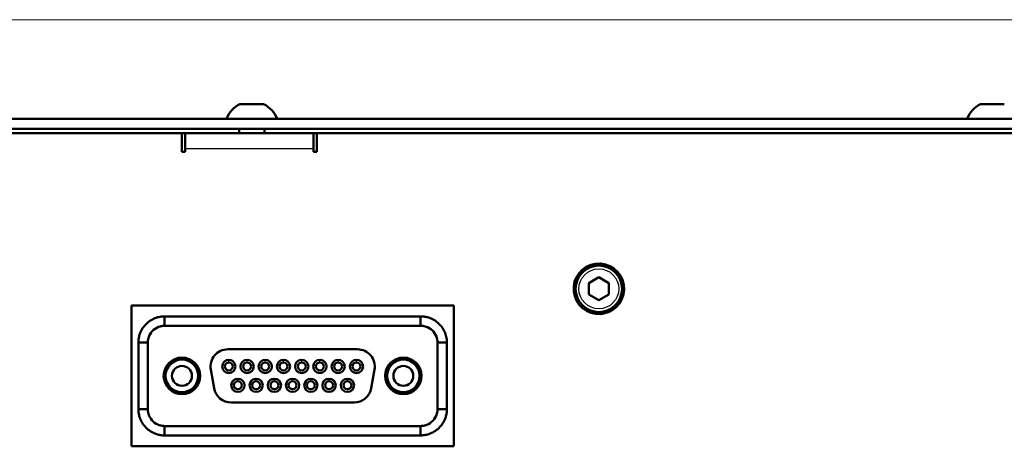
# Model space of a CAD drawing. Header units: millimetres. Extents: x 184 to 991, y 149 to 762.
# Tile 22 of 26: x 235 to 309, y 542 to 574. Entities that reach past the tile are written whole.
import ezdxf

# ---------------------------------------------------------------- set-up
doc = ezdxf.new("R2010")
doc.units = ezdxf.units.MM
doc.layers.add('1', color=7, linetype='Continuous', true_color=0xffffff)

msp = doc.modelspace()

# ---------------------------------------------------------------- linework, layer by layer
at = {"layer": '1', "color": 251, "linetype": 'Continuous', "lineweight": 18}
msp.add_line((436.3393, 573.8741), (183.6393, 573.8741), dxfattribs=at)
at = {"layer": '1', "color": 4, "linetype": 'Continuous', "lineweight": 50}
for p, q in [((251.5987, 567.5241), (253.3799, 567.5241)), ((307.2987, 567.5241), (309.0799, 567.5241)), ((393.648, 566.4241), (204.9893, 566.4241)), ((392.3487, 565.6741), (204.9893, 565.6741)), ((205.7393, 565.3241), (247.2393, 565.3241)), ((247.2393, 565.3241), (247.2393, 563.9241)), ((247.4893, 565.3241), (247.2393, 565.3241)), ((247.4893, 565.3241), (257.1393, 565.3241)), ((247.4893, 564.1741), (247.4893, 565.3241)), ((251.5298, 565.6741), (251.5298, 565.3241)), ((253.4488, 565.3241), (253.4488, 565.6741)), ((257.3893, 565.3241), (257.1393, 565.3241)), ((257.1393, 564.1741), (257.1393, 565.3241)), ((257.3893, 563.9241), (257.3893, 565.3241)), ((257.3893, 565.3241), (315.4893, 565.3241)), ((247.4893, 563.9241), (247.2393, 563.9241)), ((247.4893, 563.9241), (247.4893, 564.1741)), ((257.1393, 563.9241), (257.1393, 564.1741)), ((257.3893, 563.9241), (257.1393, 563.9241)), ((278.5893, 554.4901), (277.8393, 554.0571)), ((277.8393, 554.0571), (277.8393, 553.1911)), ((279.3393, 554.0571), (278.5893, 554.4901)), ((279.3393, 553.1911), (279.3393, 554.0571)), ((277.8393, 553.1911), (278.5893, 552.7581)), ((278.5893, 552.7581), (279.3393, 553.1911)), ((243.4369, 552.3741), (267.6869, 552.3741)), ((243.4369, 541.7741), (243.4369, 552.3741)), ((267.6869, 552.3741), (267.6869, 541.7741)), ((278.7307, 551.8798), (278.7307, 551.7294)), ((278.9428, 551.7573), (278.9428, 551.9102)), ((245.9369, 551.5527), (265.1869, 551.5527)), ((245.9369, 551.5527), (245.9369, 550.8456)), ((265.1869, 551.5527), (265.1869, 550.8456)), ((265.1869, 550.8456), (245.9369, 550.8456)), ((243.9583, 549.5741), (244.6654, 549.5741)), ((243.9583, 544.5741), (243.9583, 549.5741)), ((244.6654, 549.5741), (244.6654, 544.5741)), ((266.4583, 544.5741), (266.4583, 549.5741)), ((267.1654, 549.5741), (266.4583, 549.5741)), ((267.1654, 549.5741), (267.1654, 544.5741)), ((250.6869, 549.0741), (260.4369, 549.0741)), ((249.6535, 546.1484), (249.4066, 547.5484)), ((261.7171, 547.5484), (261.4702, 546.1484)), ((260.19, 545.0741), (250.9337, 545.0741)), ((243.9583, 544.5741), (244.6654, 544.5741)), ((267.1654, 544.5741), (266.4583, 544.5741)), ((245.9369, 543.3027), (245.9369, 542.5956)), ((245.9369, 543.3027), (265.1869, 543.3027)), ((265.1869, 542.5956), (265.1869, 543.3027)), ((265.1869, 542.5956), (245.9369, 542.5956)), ((267.6869, 541.7741), (243.4369, 541.7741))]:
    msp.add_line(p, q, dxfattribs=at)
at = {"layer": '1', "color": 87, "linetype": 'Continuous', "lineweight": 25}
for p, q in [((247.4893, 564.1741), (257.1393, 564.1741)), ((250.7619, 548.0841), (250.7619, 548.2841)), ((252.1319, 548.0841), (252.1319, 548.2841)), ((253.5019, 548.0841), (253.5019, 548.2841)), ((254.8719, 548.0841), (254.8719, 548.2841)), ((256.2419, 548.0841), (256.2419, 548.2841)), ((257.6119, 548.0841), (257.6119, 548.2841)), ((258.9819, 548.0841), (258.9819, 548.2841)), ((260.3619, 548.0841), (260.3619, 548.2841)), ((251.4469, 546.6641), (251.4469, 546.8641)), ((252.8169, 546.6641), (252.8169, 546.8641)), ((254.1869, 546.6641), (254.1869, 546.8641)), ((255.5569, 546.6641), (255.5569, 546.8641)), ((256.9269, 546.6641), (256.9269, 546.8641)), ((258.2969, 546.6641), (258.2969, 546.8641)), ((259.6769, 546.6641), (259.6769, 546.8641))]:
    msp.add_line(p, q, dxfattribs=at)
at = {"layer": '1', "color": 4, "linetype": 'Continuous', "lineweight": 50}
for centre, radius in [((278.5893, 553.6241), 1.75), ((247.2369, 547.0741), 1.375), ((247.2369, 547.0741), 1.225), ((250.7619, 547.7841), 0.5), ((250.7619, 547.7841), 0.3), ((252.1319, 547.7841), 0.5), ((252.1319, 547.7841), 0.3), ((253.5019, 547.7841), 0.5), ((253.5019, 547.7841), 0.3), ((254.8719, 547.7841), 0.5), ((254.8719, 547.7841), 0.3), ((256.2419, 547.7841), 0.5), ((256.2419, 547.7841), 0.3), ((257.6119, 547.7841), 0.5), ((257.6119, 547.7841), 0.3), ((258.9819, 547.7841), 0.5), ((258.9819, 547.7841), 0.3), ((260.3619, 547.7841), 0.5), ((260.3619, 547.7841), 0.3), ((263.8869, 547.0741), 1.375), ((263.8869, 547.0741), 1.225), ((247.2369, 547.0741), 0.75), ((263.8869, 547.0741), 0.75), ((251.4469, 546.3641), 0.5), ((251.4469, 546.3641), 0.3), ((252.8169, 546.3641), 0.5), ((252.8169, 546.3641), 0.3), ((254.1869, 546.3641), 0.5), ((254.1869, 546.3641), 0.3), ((255.5569, 546.3641), 0.5), ((255.5569, 546.3641), 0.3), ((256.9269, 546.3641), 0.5), ((256.9269, 546.3641), 0.3), ((258.2969, 546.3641), 0.5), ((258.2969, 546.3641), 0.3), ((259.6769, 546.3641), 0.5), ((259.6769, 546.3641), 0.3)]:
    msp.add_circle(centre, radius, dxfattribs=at)
at = {"layer": '1', "color": 87, "linetype": 'Continuous', "lineweight": 25}
msp.add_circle((278.5893, 553.6241), 1.5, dxfattribs=at)
at = {"layer": '1', "color": 4, "linetype": 'Continuous', "lineweight": 50}
for centre, radius, start, end in [((252.4893, 565.6937), 2.0355, 115.946869, 158.973298), ((252.4893, 565.6937), 2.0355, 21.026702, 64.053131), ((308.1893, 565.6937), 2.0355, 115.946869, 158.973298), ((278.5893, 553.6241), 1.9, 280.724148, 274.268604), ((278.5893, 553.6241), 1.9, 274.268471, 280.724148), ((250.6869, 547.7741), 1.3, 90, 190), ((260.4369, 547.7741), 1.3, 350, 90), ((250.9337, 546.3741), 1.3, 190, 270), ((260.19, 546.3741), 1.3, 270, 350)]:
    msp.add_arc(centre, radius, start, end, dxfattribs=at)
for points, knots in [([(243.9583, 549.5741), (243.9578, 549.6596), (243.9694, 549.8327), (244.0232, 550.1019), (244.1805, 550.5491), (244.6032, 551.1296), (245.2003, 551.4371), (245.5883, 551.5245), (245.7654, 551.5477), (245.8801, 551.5528), (245.9369, 551.5527)], [0, 0, 0, 0, 0.0909091, 0.1818182, 0.2727273, 0.5454545, 0.8181818, 0.8787879, 0.9393939, 1, 1, 1, 1]), ([(265.1869, 551.5527), (265.2724, 551.5531), (265.4455, 551.5415), (265.7146, 551.4878), (266.1618, 551.3304), (266.7424, 550.9077), (267.0498, 550.3107), (267.1373, 549.9227), (267.1605, 549.7456), (267.1656, 549.6308), (267.1654, 549.5741)], [0, 0, 0, 0, 0.0909091, 0.1818182, 0.2727273, 0.5454545, 0.8181818, 0.8787879, 0.9393939, 1, 1, 1, 1]), ([(245.9369, 550.8456), (245.9004, 550.8457), (245.8266, 550.8424), (245.7129, 550.8275), (245.4635, 550.7713), (245.0798, 550.5737), (244.8082, 550.2006), (244.7071, 549.9133), (244.6726, 549.7403), (244.6651, 549.6291), (244.6654, 549.5741)], [0, 0, 0, 0, 0.0606061, 0.1212121, 0.1818182, 0.4545455, 0.7272727, 0.8181818, 0.9090909, 1, 1, 1, 1]), ([(266.4583, 549.5741), (266.4584, 549.6106), (266.4551, 549.6843), (266.4402, 549.7981), (266.384, 550.0474), (266.1865, 550.4311), (265.8134, 550.7027), (265.526, 550.8039), (265.353, 550.8384), (265.2418, 550.8459), (265.1869, 550.8456)], [0, 0, 0, 0, 0.0606061, 0.1212121, 0.1818182, 0.4545455, 0.7272727, 0.8181818, 0.9090909, 1, 1, 1, 1]), ([(245.9369, 542.5956), (245.8513, 542.5951), (245.6783, 542.6067), (245.4091, 542.6604), (244.9619, 542.8178), (244.3813, 543.2405), (244.0739, 543.8376), (243.9865, 544.2256), (243.9632, 544.4026), (243.9581, 544.5174), (243.9583, 544.5741)], [0, 0, 0, 0, 0.0909091, 0.1818182, 0.2727273, 0.5454545, 0.8181818, 0.8787879, 0.9393939, 1, 1, 1, 1]), ([(244.6654, 544.5741), (244.6653, 544.5377), (244.6686, 544.4639), (244.6835, 544.3501), (244.7397, 544.1008), (244.9372, 543.7171), (245.3103, 543.4455), (245.5977, 543.3443), (245.7707, 543.3098), (245.8819, 543.3023), (245.9369, 543.3027)], [0, 0, 0, 0, 0.0606061, 0.1212121, 0.1818182, 0.4545455, 0.7272727, 0.8181818, 0.9090909, 1, 1, 1, 1]), ([(267.1654, 544.5741), (267.1659, 544.4886), (267.1543, 544.3155), (267.1005, 544.0463), (266.9432, 543.5991), (266.5205, 543.0186), (265.9234, 542.7111), (265.5354, 542.6237), (265.3584, 542.6005), (265.2436, 542.5954), (265.1869, 542.5956)], [0, 0, 0, 0, 0.0909091, 0.1818182, 0.2727273, 0.5454545, 0.8181818, 0.8787879, 0.9393939, 1, 1, 1, 1]), ([(265.1869, 543.3027), (265.2233, 543.3026), (265.2971, 543.3058), (265.4108, 543.3208), (265.6602, 543.3769), (266.0439, 543.5745), (266.3155, 543.9476), (266.4166, 544.235), (266.4512, 544.4079), (266.4586, 544.5191), (266.4583, 544.5741)], [0, 0, 0, 0, 0.0606061, 0.1212121, 0.1818182, 0.4545455, 0.7272727, 0.8181818, 0.9090909, 1, 1, 1, 1])]:
    msp.add_open_spline(points, degree=3, knots=knots, dxfattribs=at)

doc.saveas('drawing.dxf')
